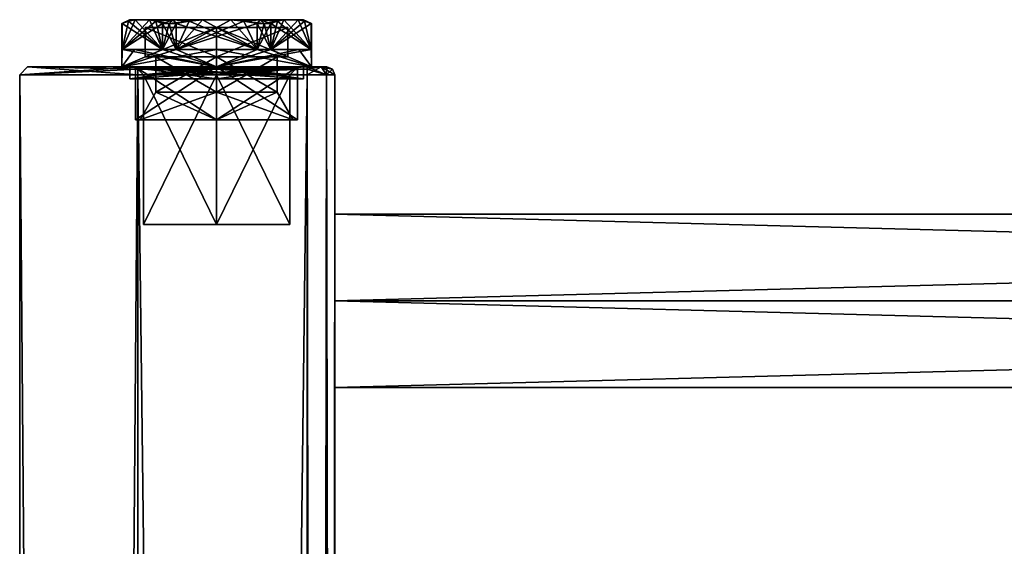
# Model space of a CAD drawing. Extents: x -250 to 250, y -968 to 894.
# Tile 233 of 256: x -250 to -125, y 827 to 894. Entities that reach past the tile are written whole.
import ezdxf

# ---------------------------------------------------------------- set-up
doc = ezdxf.new("R2010")
doc.units = 0
doc.header["$LTSCALE"] = 3.583593
for name, color, linetype in [('1', 7, 'CONTINUOUS'), ('13', 7, 'CONTINUOUS'), ('14', 7, 'CONTINUOUS'), ('2', 7, 'CONTINUOUS'), ('4381', 7, 'CONTINUOUS'), ('4382', 7, 'CONTINUOUS'), ('4383', 7, 'CONTINUOUS'), ('4384', 7, 'CONTINUOUS'), ('4385', 7, 'CONTINUOUS'), ('4386', 7, 'CONTINUOUS'), ('4387', 7, 'CONTINUOUS'), ('4388', 7, 'CONTINUOUS'), ('4389', 7, 'CONTINUOUS'), ('4390', 7, 'CONTINUOUS'), ('4391', 7, 'CONTINUOUS'), ('4392', 7, 'CONTINUOUS'), ('4393', 7, 'CONTINUOUS'), ('4394', 7, 'CONTINUOUS'), ('4395', 7, 'CONTINUOUS'), ('4396', 7, 'CONTINUOUS'), ('4397', 7, 'CONTINUOUS'), ('4398', 7, 'CONTINUOUS'), ('4399', 7, 'CONTINUOUS'), ('44', 7, 'CONTINUOUS'), ('4400', 7, 'CONTINUOUS'), ('4401', 7, 'CONTINUOUS'), ('4402', 7, 'CONTINUOUS'), ('4403', 7, 'CONTINUOUS'), ('4404', 7, 'CONTINUOUS'), ('4405', 7, 'CONTINUOUS'), ('4406', 7, 'CONTINUOUS'), ('4407', 7, 'CONTINUOUS'), ('45', 7, 'CONTINUOUS'), ('46', 7, 'CONTINUOUS'), ('47', 7, 'CONTINUOUS'), ('48', 7, 'CONTINUOUS'), ('49', 7, 'CONTINUOUS'), ('50', 7, 'CONTINUOUS'), ('51', 7, 'CONTINUOUS'), ('55', 7, 'CONTINUOUS'), ('56', 7, 'CONTINUOUS'), ('57', 7, 'CONTINUOUS'), ('91', 7, 'CONTINUOUS'), ('92', 7, 'CONTINUOUS'), ('93', 7, 'CONTINUOUS'), ('94', 7, 'CONTINUOUS'), ('95', 7, 'CONTINUOUS')]:
    doc.layers.add(name, color=color, linetype=linetype)

msp = doc.modelspace()

# ---------------------------------------------------------------- linework, layer by layer
at = {"layer": '1', "color": 7, "linetype": 'CONTINUOUS'}
for points in [[(-213.5, -886.7, -15), (-235, 886.7, -15), (-213.5, 886.7, -15), (-213.5, -886.7, -15)], [(-235, -886.7, -15), (-235, 886.7, -15), (-213.5, -886.7, -15), (-235, -886.7, -15)]]:
    msp.add_3dface(points, dxfattribs=at)
at = {"layer": '13', "color": 7, "linetype": 'CONTINUOUS'}
for points in [[(210, 847, 0), (210, 858, 11), (-210, 847, 0), (210, 847, 0)], [(-210, 858, -11), (210, 847, 0), (-210, 847, 0), (-210, 858, -11)], [(210, 858, 11), (-210, 858, 11), (-210, 847, 0), (210, 858, 11)], [(210, 858, -11), (210, 847, 0), (-210, 858, -11), (210, 858, -11)]]:
    msp.add_3dface(points, dxfattribs=at)
at = {"layer": '14', "color": 7, "linetype": 'CONTINUOUS'}
for points in [[(210, 869, 0), (-210, 869, 0), (-210, 858, 11), (210, 869, 0)], [(210, 858, 11), (210, 869, 0), (-210, 858, 11), (210, 858, 11)], [(210, 858, -11), (-210, 858, -11), (-210, 869, 0), (210, 858, -11)], [(210, 869, 0), (210, 858, -11), (-210, 869, 0), (210, 869, 0)]]:
    msp.add_3dface(points, dxfattribs=at)
at = {"layer": '2', "color": 7, "linetype": 'CONTINUOUS'}
for points in [[(-235, -886.7, 15), (-213.5, 886.7, 15), (-235, 886.7, 15), (-235, -886.7, 15)], [(-213.5, -886.7, 15), (-213.5, 886.7, 15), (-235, -886.7, 15), (-213.5, -886.7, 15)]]:
    msp.add_3dface(points, dxfattribs=at)
at = {"layer": '4381', "color": 7, "linetype": 'CONTINUOUS'}
for points in [[(-225, 884.5, 7.7), (-232.7, 884.5), (-225, 889, 7.7), (-225, 884.5, 7.7)], [(-225, 889, 7.7), (-232.7, 884.5), (-232.7, 889), (-225, 889, 7.7)], [(-217.3, 884.5), (-225, 884.5, 7.7), (-217.3, 889), (-217.3, 884.5)], [(-217.3, 889), (-225, 884.5, 7.7), (-225, 889, 7.7), (-217.3, 889)]]:
    msp.add_3dface(points, dxfattribs=at)
at = {"layer": '4382', "color": 7, "linetype": 'CONTINUOUS'}
for points in [[(-235.28, 881), (-225, 881, -10.28), (-234.7, 881), (-235.28, 881)], [(-225, 881, 10.28), (-235.28, 881), (-225, 881, 9.7), (-225, 881, 10.28)], [(-235.28, 881), (-234.7, 881), (-225, 881, 9.7), (-235.28, 881)], [(-234.7, 881), (-225, 881, -10.28), (-225, 881, -9.7), (-234.7, 881)], [(-225, 881, -10.28), (-214.72, 881), (-225, 881, -9.7), (-225, 881, -10.28)], [(-214.72, 881), (-225, 881, 10.28), (-215.3, 881), (-214.72, 881)], [(-225, 881, -9.7), (-214.72, 881), (-215.3, 881), (-225, 881, -9.7)], [(-215.3, 881), (-225, 881, 10.28), (-225, 881, 9.7), (-215.3, 881)]]:
    msp.add_3dface(points, dxfattribs=at)
at = {"layer": '4383', "color": 7, "linetype": 'CONTINUOUS'}
for points in [[(-235.28, 881), (-225, 881, 10.28), (-235.28, 887.7), (-235.28, 881)], [(-235.28, 887.7), (-225, 881, 10.28), (-225, 887.7, 10.28), (-235.28, 887.7)], [(-225, 887.7, 10.28), (-214.72, 881), (-214.72, 887.7), (-225, 887.7, 10.28)], [(-225, 881, 10.28), (-214.72, 881), (-225, 887.7, 10.28), (-225, 881, 10.28)]]:
    msp.add_3dface(points, dxfattribs=at)
at = {"layer": '4384', "color": 7, "linetype": 'CONTINUOUS'}
for points in [[(-237.05, 887.7), (-225, 887.7, 10.28), (-225, 887.7, 12.05), (-237.05, 887.7)], [(-225, 887.7, -12.05), (-235.28, 887.7), (-237.05, 887.7), (-225, 887.7, -12.05)], [(-235.28, 887.7), (-225, 887.7, 10.28), (-237.05, 887.7), (-235.28, 887.7)], [(-235.28, 887.7), (-225, 887.7, -12.05), (-225, 887.7, -10.28), (-235.28, 887.7)], [(-225, 887.7, -12.05), (-212.95, 887.7), (-225, 887.7, -10.28), (-225, 887.7, -12.05)], [(-212.95, 887.7), (-214.72, 887.7), (-225, 887.7, -10.28), (-212.95, 887.7)], [(-214.72, 887.7), (-212.95, 887.7), (-225, 887.7, 12.05), (-214.72, 887.7)], [(-225, 887.7, 10.28), (-214.72, 887.7), (-225, 887.7, 12.05), (-225, 887.7, 10.28)]]:
    msp.add_3dface(points, dxfattribs=at)
at = {"layer": '4385', "color": 7, "linetype": 'CONTINUOUS'}
for points in [[(-237.04, 893.2, 0.5), (-237.05, 893.2), (-237.01, 889.9, 1), (-237.04, 893.2, 0.5)], [(-237.05, 893.2), (-237.05, 887.7), (-237.01, 889.9, 1), (-237.05, 893.2)], [(-237.01, 893.2, 1), (-237.04, 893.2, 0.5), (-237.01, 889.9, 1), (-237.01, 893.2, 1)], [(-231.87, 893.2, 9.9), (-231.87, 889.9, 9.9), (-230.14, 889.9, 10.9), (-231.87, 893.2, 9.9)], [(-231.03, 893.2, 10.44), (-231.87, 893.2, 9.9), (-230.14, 889.9, 10.9), (-231.03, 893.2, 10.44)], [(-230.14, 893.2, 10.9), (-231.03, 893.2, 10.44), (-230.14, 889.9, 10.9), (-230.14, 893.2, 10.9)], [(-218.97, 893.2, 10.44), (-219.86, 893.2, 10.9), (-218.13, 889.9, 9.9), (-218.97, 893.2, 10.44)], [(-219.86, 893.2, 10.9), (-219.86, 889.9, 10.9), (-218.13, 889.9, 9.9), (-219.86, 893.2, 10.9)], [(-218.13, 893.2, 9.9), (-218.97, 893.2, 10.44), (-218.13, 889.9, 9.9), (-218.13, 893.2, 9.9)], [(-212.99, 893.2, 1), (-212.95, 887.7), (-212.96, 893.2, 0.5), (-212.99, 893.2, 1)], [(-212.99, 889.9, 1), (-212.95, 887.7), (-212.99, 893.2, 1), (-212.99, 889.9, 1)], [(-212.95, 887.7), (-212.95, 893.2), (-212.96, 893.2, 0.5), (-212.95, 887.7)], [(-237.05, 887.7), (-225, 887.7, 12.05), (-237.01, 889.9, 1), (-237.05, 887.7)], [(-237.01, 889.9, 1), (-225, 887.7, 12.05), (-235.44, 889.9, 6.03), (-237.01, 889.9, 1)], [(-235.44, 889.9, 6.03), (-225, 887.7, 12.05), (-231.87, 889.9, 9.9), (-235.44, 889.9, 6.03)], [(-231.87, 889.9, 9.9), (-225, 887.7, 12.05), (-230.14, 889.9, 10.9), (-231.87, 889.9, 9.9)], [(-230.14, 889.9, 10.9), (-225, 887.7, 12.05), (-225, 889.9, 12.05), (-230.14, 889.9, 10.9)], [(-225, 889.9, 12.05), (-212.95, 887.7), (-219.86, 889.9, 10.9), (-225, 889.9, 12.05)], [(-225, 887.7, 12.05), (-212.95, 887.7), (-225, 889.9, 12.05), (-225, 887.7, 12.05)], [(-219.86, 889.9, 10.9), (-212.95, 887.7), (-218.13, 889.9, 9.9), (-219.86, 889.9, 10.9)], [(-218.13, 889.9, 9.9), (-212.95, 887.7), (-214.56, 889.9, 6.03), (-218.13, 889.9, 9.9)], [(-214.56, 889.9, 6.03), (-212.95, 887.7), (-212.99, 889.9, 1), (-214.56, 889.9, 6.03)]]:
    msp.add_3dface(points, dxfattribs=at)
at = {"layer": '4386', "color": 7, "linetype": 'CONTINUOUS'}
for points in [[(-236.05, 893.7), (-235.35, 893.7, 3.88), (-235.35, 893.7, -3.88), (-236.05, 893.7)], [(-235.35, 893.7, 3.88), (-233.53, 893.7, 7.02), (-235.35, 893.7, -3.88), (-235.35, 893.7, 3.88)], [(-235.35, 893.7, -3.88), (-233.53, 893.7, 7.02), (-233.53, 893.7, -7.02), (-235.35, 893.7, -3.88)], [(-233.53, 893.7, 7.02), (-230.52, 893.7, 9.57), (-233.53, 893.7, -7.02), (-233.53, 893.7, 7.02)], [(-233.53, 893.7, -7.02), (-230.52, 893.7, 9.57), (-230.52, 893.7, -9.57), (-233.53, 893.7, -7.02)], [(-230.52, 893.7, -9.57), (-226.81, 893.7, 10.9), (-226.81, 893.7, -10.9), (-230.52, 893.7, -9.57)], [(-230.52, 893.7, 9.57), (-226.81, 893.7, 10.9), (-230.52, 893.7, -9.57), (-230.52, 893.7, 9.57)], [(-226.81, 893.7, -10.9), (-223.19, 893.7, 10.9), (-223.19, 893.7, -10.9), (-226.81, 893.7, -10.9)], [(-226.81, 893.7, 10.9), (-223.19, 893.7, 10.9), (-226.81, 893.7, -10.9), (-226.81, 893.7, 10.9)], [(-223.19, 893.7, 10.9), (-219.48, 893.7, 9.57), (-223.19, 893.7, -10.9), (-223.19, 893.7, 10.9)], [(-223.19, 893.7, -10.9), (-219.48, 893.7, 9.57), (-219.48, 893.7, -9.57), (-223.19, 893.7, -10.9)], [(-219.48, 893.7, 9.57), (-216.47, 893.7, 7.02), (-219.48, 893.7, -9.57), (-219.48, 893.7, 9.57)], [(-219.48, 893.7, -9.57), (-216.47, 893.7, 7.02), (-216.47, 893.7, -7.02), (-219.48, 893.7, -9.57)], [(-216.47, 893.7, 7.02), (-214.65, 893.7, 3.88), (-216.47, 893.7, -7.02), (-216.47, 893.7, 7.02)], [(-216.47, 893.7, -7.02), (-214.65, 893.7, 3.88), (-214.65, 893.7, -3.88), (-216.47, 893.7, -7.02)], [(-214.65, 893.7, -3.88), (-214.65, 893.7, 3.88), (-213.95, 893.7), (-214.65, 893.7, -3.88)]]:
    msp.add_3dface(points, dxfattribs=at)
at = {"layer": '4387', "color": 7, "linetype": 'CONTINUOUS'}
for points in [[(-225, 892.7, -9.05), (-215.95, 892.7), (-234.05, 892.7), (-225, 892.7, -9.05)], [(-234.05, 892.7), (-215.95, 892.7), (-225, 892.7, 9.05), (-234.05, 892.7)]]:
    msp.add_3dface(points, dxfattribs=at)
at = {"layer": '4388', "color": 7, "linetype": 'CONTINUOUS'}
for points in [[(-232.7, 889), (-232.7, 884.5), (-225, 884.5, -7.7), (-232.7, 889)], [(-225, 889, -7.7), (-232.7, 889), (-225, 884.5, -7.7), (-225, 889, -7.7)], [(-217.3, 884.5), (-225, 889, -7.7), (-225, 884.5, -7.7), (-217.3, 884.5)], [(-217.3, 884.5), (-217.3, 889), (-225, 889, -7.7), (-217.3, 884.5)]]:
    msp.add_3dface(points, dxfattribs=at)
at = {"layer": '4389', "color": 7, "linetype": 'CONTINUOUS'}
for points in [[(-225, 881, -10.28), (-235.28, 881), (-225, 887.7, -10.28), (-225, 881, -10.28)], [(-235.28, 881), (-235.28, 887.7), (-225, 887.7, -10.28), (-235.28, 881)], [(-214.72, 887.7), (-225, 881, -10.28), (-225, 887.7, -10.28), (-214.72, 887.7)], [(-214.72, 881), (-225, 881, -10.28), (-214.72, 887.7), (-214.72, 881)]]:
    msp.add_3dface(points, dxfattribs=at)
at = {"layer": '4390', "color": 7, "linetype": 'CONTINUOUS'}
for points in [[(-237.05, 887.7), (-237.05, 893.2), (-237.04, 893.2, -0.5), (-237.05, 887.7)], [(-237.01, 889.9, -1), (-237.05, 887.7), (-237.01, 893.2, -1), (-237.01, 889.9, -1)], [(-237.01, 893.2, -1), (-237.05, 887.7), (-237.04, 893.2, -0.5), (-237.01, 893.2, -1)], [(-231.03, 893.2, -10.44), (-230.14, 893.2, -10.9), (-231.87, 889.9, -9.9), (-231.03, 893.2, -10.44)], [(-231.87, 893.2, -9.9), (-231.03, 893.2, -10.44), (-231.87, 889.9, -9.9), (-231.87, 893.2, -9.9)], [(-230.14, 893.2, -10.9), (-230.14, 889.9, -10.9), (-231.87, 889.9, -9.9), (-230.14, 893.2, -10.9)], [(-219.86, 893.2, -10.9), (-218.97, 893.2, -10.44), (-219.86, 889.9, -10.9), (-219.86, 893.2, -10.9)], [(-218.97, 893.2, -10.44), (-218.13, 893.2, -9.9), (-219.86, 889.9, -10.9), (-218.97, 893.2, -10.44)], [(-218.13, 893.2, -9.9), (-218.13, 889.9, -9.9), (-219.86, 889.9, -10.9), (-218.13, 893.2, -9.9)], [(-212.96, 893.2, -0.5), (-212.95, 893.2), (-212.99, 889.9, -1), (-212.96, 893.2, -0.5)], [(-212.95, 893.2), (-212.95, 887.7), (-212.99, 889.9, -1), (-212.95, 893.2)], [(-212.99, 893.2, -1), (-212.96, 893.2, -0.5), (-212.99, 889.9, -1), (-212.99, 893.2, -1)], [(-225, 887.7, -12.05), (-237.05, 887.7), (-225, 889.9, -12.05), (-225, 887.7, -12.05)], [(-235.44, 889.9, -6.03), (-237.05, 887.7), (-237.01, 889.9, -1), (-235.44, 889.9, -6.03)], [(-231.87, 889.9, -9.9), (-237.05, 887.7), (-235.44, 889.9, -6.03), (-231.87, 889.9, -9.9)], [(-230.14, 889.9, -10.9), (-237.05, 887.7), (-231.87, 889.9, -9.9), (-230.14, 889.9, -10.9)], [(-225, 889.9, -12.05), (-237.05, 887.7), (-230.14, 889.9, -10.9), (-225, 889.9, -12.05)], [(-219.86, 889.9, -10.9), (-225, 887.7, -12.05), (-225, 889.9, -12.05), (-219.86, 889.9, -10.9)], [(-218.13, 889.9, -9.9), (-225, 887.7, -12.05), (-219.86, 889.9, -10.9), (-218.13, 889.9, -9.9)], [(-214.56, 889.9, -6.03), (-225, 887.7, -12.05), (-218.13, 889.9, -9.9), (-214.56, 889.9, -6.03)], [(-212.99, 889.9, -1), (-225, 887.7, -12.05), (-214.56, 889.9, -6.03), (-212.99, 889.9, -1)], [(-212.95, 887.7), (-225, 887.7, -12.05), (-212.99, 889.9, -1), (-212.95, 887.7)]]:
    msp.add_3dface(points, dxfattribs=at)
at = {"layer": '4391', "color": 7, "linetype": 'CONTINUOUS'}
for points in [[(-237.01, 889.9, 1), (-235.44, 889.9, 6.03), (-231.87, 889.9, 9.9), (-237.01, 889.9, 1)], [(-231.87, 889.9, -9.9), (-235.44, 889.9, -6.03), (-237.01, 889.9, -1), (-231.87, 889.9, -9.9)], [(-230.14, 889.9, 10.9), (-225, 889.9, 12.05), (-219.86, 889.9, 10.9), (-230.14, 889.9, 10.9)], [(-219.86, 889.9, -10.9), (-225, 889.9, -12.05), (-230.14, 889.9, -10.9), (-219.86, 889.9, -10.9)], [(-212.99, 889.9, -1), (-214.56, 889.9, -6.03), (-218.13, 889.9, -9.9), (-212.99, 889.9, -1)], [(-218.13, 889.9, 9.9), (-214.56, 889.9, 6.03), (-212.99, 889.9, 1), (-218.13, 889.9, 9.9)]]:
    msp.add_3dface(points, dxfattribs=at)
at = {"layer": '4392', "color": 7, "linetype": 'CONTINUOUS'}
for points in [[(-226.81, 893.7, -10.9), (-223.19, 893.7, -10.9), (-230.14, 889.9, -10.9), (-226.81, 893.7, -10.9)], [(-226.81, 893.7, -10.9), (-230.14, 889.9, -10.9), (-228.47, 893.51, -10.9), (-226.81, 893.7, -10.9)], [(-230.14, 889.9, -10.9), (-223.19, 893.7, -10.9), (-221.53, 893.51, -10.9), (-230.14, 889.9, -10.9)], [(-230.14, 889.9, -10.9), (-230.14, 893.2, -10.9), (-228.47, 893.51, -10.9), (-230.14, 889.9, -10.9)], [(-219.86, 893.2, -10.9), (-230.14, 889.9, -10.9), (-221.53, 893.51, -10.9), (-219.86, 893.2, -10.9)], [(-219.86, 893.2, -10.9), (-219.86, 889.9, -10.9), (-230.14, 889.9, -10.9), (-219.86, 893.2, -10.9)]]:
    msp.add_3dface(points, dxfattribs=at)
at = {"layer": '4393', "color": 7, "linetype": 'CONTINUOUS'}
for points in [[(-216.47, 893.7, -7.02), (-214.65, 893.7, -3.88), (-218.13, 889.9, -9.9), (-216.47, 893.7, -7.02)], [(-218.13, 889.9, -9.9), (-214.65, 893.7, -3.88), (-213.83, 893.51, -2.45), (-218.13, 889.9, -9.9)], [(-216.47, 893.7, -7.02), (-218.13, 889.9, -9.9), (-217.29, 893.51, -8.45), (-216.47, 893.7, -7.02)], [(-212.99, 893.2, -1), (-218.13, 889.9, -9.9), (-213.83, 893.51, -2.45), (-212.99, 893.2, -1)], [(-218.13, 889.9, -9.9), (-218.13, 893.2, -9.9), (-217.29, 893.51, -8.45), (-218.13, 889.9, -9.9)], [(-212.99, 893.2, -1), (-212.99, 889.9, -1), (-218.13, 889.9, -9.9), (-212.99, 893.2, -1)]]:
    msp.add_3dface(points, dxfattribs=at)
at = {"layer": '4394', "color": 7, "linetype": 'CONTINUOUS'}
for points in [[(-218.13, 893.2, 9.9), (-212.99, 889.9, 1), (-217.29, 893.51, 8.45), (-218.13, 893.2, 9.9)], [(-218.13, 893.2, 9.9), (-218.13, 889.9, 9.9), (-212.99, 889.9, 1), (-218.13, 893.2, 9.9)], [(-212.99, 889.9, 1), (-216.47, 893.7, 7.02), (-217.29, 893.51, 8.45), (-212.99, 889.9, 1)], [(-212.99, 889.9, 1), (-214.65, 893.7, 3.88), (-216.47, 893.7, 7.02), (-212.99, 889.9, 1)], [(-214.65, 893.7, 3.88), (-212.99, 889.9, 1), (-213.83, 893.51, 2.45), (-214.65, 893.7, 3.88)], [(-212.99, 889.9, 1), (-212.99, 893.2, 1), (-213.83, 893.51, 2.45), (-212.99, 889.9, 1)]]:
    msp.add_3dface(points, dxfattribs=at)
at = {"layer": '4395', "color": 7, "linetype": 'CONTINUOUS'}
for points in [[(-230.14, 893.2, 10.9), (-219.86, 889.9, 10.9), (-228.47, 893.51, 10.9), (-230.14, 893.2, 10.9)], [(-230.14, 893.2, 10.9), (-230.14, 889.9, 10.9), (-219.86, 889.9, 10.9), (-230.14, 893.2, 10.9)], [(-219.86, 889.9, 10.9), (-226.81, 893.7, 10.9), (-228.47, 893.51, 10.9), (-219.86, 889.9, 10.9)], [(-219.86, 889.9, 10.9), (-223.19, 893.7, 10.9), (-226.81, 893.7, 10.9), (-219.86, 889.9, 10.9)], [(-223.19, 893.7, 10.9), (-219.86, 889.9, 10.9), (-221.53, 893.51, 10.9), (-223.19, 893.7, 10.9)], [(-219.86, 889.9, 10.9), (-219.86, 893.2, 10.9), (-221.53, 893.51, 10.9), (-219.86, 889.9, 10.9)]]:
    msp.add_3dface(points, dxfattribs=at)
at = {"layer": '4396', "color": 7, "linetype": 'CONTINUOUS'}
for points in [[(-237.01, 893.2, 1), (-231.87, 889.9, 9.9), (-236.17, 893.51, 2.45), (-237.01, 893.2, 1)], [(-237.01, 893.2, 1), (-237.01, 889.9, 1), (-231.87, 889.9, 9.9), (-237.01, 893.2, 1)], [(-231.87, 889.9, 9.9), (-235.35, 893.7, 3.88), (-236.17, 893.51, 2.45), (-231.87, 889.9, 9.9)], [(-231.87, 889.9, 9.9), (-233.53, 893.7, 7.02), (-235.35, 893.7, 3.88), (-231.87, 889.9, 9.9)], [(-233.53, 893.7, 7.02), (-231.87, 889.9, 9.9), (-232.71, 893.51, 8.45), (-233.53, 893.7, 7.02)], [(-231.87, 889.9, 9.9), (-231.87, 893.2, 9.9), (-232.71, 893.51, 8.45), (-231.87, 889.9, 9.9)]]:
    msp.add_3dface(points, dxfattribs=at)
at = {"layer": '4397', "color": 7, "linetype": 'CONTINUOUS'}
for points in [[(-235.35, 893.7, -3.88), (-233.53, 893.7, -7.02), (-237.01, 889.9, -1), (-235.35, 893.7, -3.88)], [(-235.35, 893.7, -3.88), (-237.01, 889.9, -1), (-236.17, 893.51, -2.45), (-235.35, 893.7, -3.88)], [(-237.01, 889.9, -1), (-233.53, 893.7, -7.02), (-232.71, 893.51, -8.45), (-237.01, 889.9, -1)], [(-237.01, 889.9, -1), (-237.01, 893.2, -1), (-236.17, 893.51, -2.45), (-237.01, 889.9, -1)], [(-231.87, 893.2, -9.9), (-237.01, 889.9, -1), (-232.71, 893.51, -8.45), (-231.87, 893.2, -9.9)], [(-231.87, 893.2, -9.9), (-231.87, 889.9, -9.9), (-237.01, 889.9, -1), (-231.87, 893.2, -9.9)]]:
    msp.add_3dface(points, dxfattribs=at)
at = {"layer": '4398', "color": 7, "linetype": 'CONTINUOUS'}
for points in [[(-225, 887.7, 11.03), (-213.97, 886.2), (-213.97, 887.7), (-225, 887.7, 11.03)], [(-213.97, 887.7), (-225, 886.2, -11.03), (-225, 886.95, -11.78), (-213.97, 887.7)], [(-225, 886.95, 11.78), (-213.97, 886.2), (-225, 887.7, 11.03), (-225, 886.95, 11.78)], [(-225, 887.7, -11.03), (-213.97, 887.7), (-225, 886.95, -11.78), (-225, 887.7, -11.03)], [(-213.97, 886.2), (-225, 886.2, -11.03), (-213.97, 887.7), (-213.97, 886.2)], [(-225, 886.2, 11.03), (-213.97, 886.2), (-225, 886.95, 11.78), (-225, 886.2, 11.03)]]:
    msp.add_3dface(points, dxfattribs=at)
at = {"layer": '4399', "color": 7, "linetype": 'CONTINUOUS'}
for points in [[(-225, 887.7, 11.03), (-213.97, 887.7), (-225, 886.95, 10.28), (-225, 887.7, 11.03)], [(-213.97, 886.2), (-225, 886.2, 11.03), (-213.97, 887.7), (-213.97, 886.2)], [(-213.97, 886.2), (-213.97, 887.7), (-225, 887.7, -11.03), (-213.97, 886.2)], [(-213.97, 886.2), (-225, 887.7, -11.03), (-225, 886.95, -10.28), (-213.97, 886.2)], [(-213.97, 887.7), (-225, 886.2, 11.03), (-225, 886.95, 10.28), (-213.97, 887.7)], [(-225, 886.2, -11.03), (-213.97, 886.2), (-225, 886.95, -10.28), (-225, 886.2, -11.03)]]:
    msp.add_3dface(points, dxfattribs=at)
at = {"layer": '44', "color": 7, "linetype": 'CONTINUOUS'}
for points in [[(-210, 286, -11), (-210, 886.7, -11.5), (-210, 330, -11), (-210, 286, -11)], [(-210, 550, -11), (-210, 886.7, -11.5), (-210, 594, -11), (-210, 550, -11)], [(-210, 858, -11), (-210, 886.7, -11.5), (-210, 869, 0), (-210, 858, -11)], [(-210, 886.7, -11.5), (-210, 858, -11), (-210, 814, -11), (-210, 886.7, -11.5)], [(-210, 869, 0), (-210, 886.7, -11.5), (-210, 858, 11), (-210, 869, 0)], [(-210, 886.7, -11.5), (-210, 814, -11), (-210, 770, -11), (-210, 886.7, -11.5)], [(-210, 886.7, -11.5), (-210, 770, -11), (-210, 726, -11), (-210, 886.7, -11.5)], [(-210, 886.7, -11.5), (-210, 726, -11), (-210, 594, -11), (-210, 886.7, -11.5)], [(-210, 594, 11), (-210, 886.7, 11.5), (-210, 550, 11), (-210, 594, 11)], [(-210, 858, 11), (-210, 886.7, 11.5), (-210, 814, 11), (-210, 858, 11)], [(-210, 814, 11), (-210, 886.7, 11.5), (-210, 770, 11), (-210, 814, 11)], [(-210, 770, 11), (-210, 886.7, 11.5), (-210, 726, 11), (-210, 770, 11)], [(-210, 726, 11), (-210, 886.7, 11.5), (-210, 594, 11), (-210, 726, 11)], [(-210, 886.7, 11.5), (-210, 286, 11.5), (-210, 506, 11), (-210, 886.7, 11.5)], [(-210, 550, 11), (-210, 886.7, 11.5), (-210, 506, 11), (-210, 550, 11)], [(-210, 462, -11), (-210, 886.7, -11.5), (-210, 506, -11), (-210, 462, -11)], [(-210, 886.7, -11.5), (-210, 462, -11), (-210, 330, -11), (-210, 886.7, -11.5)], [(-210, 506, -11), (-210, 886.7, -11.5), (-210, 550, -11), (-210, 506, -11)], [(-210, 886.7, -11.5), (-210, 886.7, 11.5), (-210, 858, 11), (-210, 886.7, -11.5)], [(-210, 886.7, -11.5), (-210, 286, -11), (-210, -330, -11.5), (-210, 886.7, -11.5)], [(-210, 858, -11), (-210, 847, 0), (-210, 825, 0), (-210, 858, -11)], [(-210, 814, -11), (-210, 858, -11), (-210, 825, 0), (-210, 814, -11)], [(-210, 847, 0), (-210, 858, 11), (-210, 814, 11), (-210, 847, 0)], [(-210, 825, 0), (-210, 847, 0), (-210, 814, 11), (-210, 825, 0)]]:
    msp.add_3dface(points, dxfattribs=at)
at = {"layer": '4400', "color": 7, "linetype": 'CONTINUOUS'}
for points in [[(-236.03, 887.7), (-225, 887.7, -11.03), (-236.03, 886.2), (-236.03, 887.7)], [(-225, 886.2, 11.03), (-225, 886.95, 11.78), (-236.03, 887.7), (-225, 886.2, 11.03)], [(-225, 887.7, -11.03), (-225, 886.95, -11.78), (-236.03, 886.2), (-225, 887.7, -11.03)], [(-225, 886.2, 11.03), (-236.03, 887.7), (-236.03, 886.2), (-225, 886.2, 11.03)], [(-225, 886.95, 11.78), (-225, 887.7, 11.03), (-236.03, 887.7), (-225, 886.95, 11.78)], [(-225, 886.95, -11.78), (-225, 886.2, -11.03), (-236.03, 886.2), (-225, 886.95, -11.78)]]:
    msp.add_3dface(points, dxfattribs=at)
at = {"layer": '4401', "color": 7, "linetype": 'CONTINUOUS'}
for points in [[(-225, 886.95, -10.28), (-225, 887.7, -11.03), (-236.03, 887.7), (-225, 886.95, -10.28)], [(-236.03, 887.7), (-225, 887.7, 11.03), (-236.03, 886.2), (-236.03, 887.7)], [(-225, 887.7, 11.03), (-225, 886.95, 10.28), (-236.03, 886.2), (-225, 887.7, 11.03)], [(-225, 886.2, -11.03), (-236.03, 887.7), (-236.03, 886.2), (-225, 886.2, -11.03)], [(-225, 886.2, -11.03), (-225, 886.95, -10.28), (-236.03, 887.7), (-225, 886.2, -11.03)], [(-225, 886.95, 10.28), (-225, 886.2, 11.03), (-236.03, 886.2), (-225, 886.95, 10.28)]]:
    msp.add_3dface(points, dxfattribs=at)
at = {"layer": '4402', "color": 7, "linetype": 'CONTINUOUS'}
for points in [[(-232.7, 884.5), (-234.7, 881), (-225, 881, -9.7), (-232.7, 884.5)], [(-232.7, 884.5), (-225, 881, -9.7), (-225, 884.5, -7.7), (-232.7, 884.5)], [(-215.3, 881), (-217.3, 884.5), (-225, 884.5, -7.7), (-215.3, 881)], [(-225, 881, -9.7), (-215.3, 881), (-225, 884.5, -7.7), (-225, 881, -9.7)]]:
    msp.add_3dface(points, dxfattribs=at)
at = {"layer": '4403', "color": 7, "linetype": 'CONTINUOUS'}
for points in [[(-234.7, 881), (-225, 884.5, 7.7), (-225, 881, 9.7), (-234.7, 881)], [(-232.7, 884.5), (-225, 884.5, 7.7), (-234.7, 881), (-232.7, 884.5)], [(-217.3, 884.5), (-215.3, 881), (-225, 881, 9.7), (-217.3, 884.5)], [(-225, 884.5, 7.7), (-217.3, 884.5), (-225, 881, 9.7), (-225, 884.5, 7.7)]]:
    msp.add_3dface(points, dxfattribs=at)
at = {"layer": '4404', "color": 7, "linetype": 'CONTINUOUS'}
for points in [[(-234.05, 889), (-225, 892.7, 9.05), (-225, 889, 9.05), (-234.05, 889)], [(-234.05, 892.7), (-225, 892.7, 9.05), (-234.05, 889), (-234.05, 892.7)], [(-225, 892.7, 9.05), (-215.95, 892.7), (-225, 889, 9.05), (-225, 892.7, 9.05)], [(-225, 889, 9.05), (-215.95, 892.7), (-215.95, 889), (-225, 889, 9.05)]]:
    msp.add_3dface(points, dxfattribs=at)
at = {"layer": '4405', "color": 7, "linetype": 'CONTINUOUS'}
for points in [[(-225, 889, -9.05), (-234.05, 889), (-225, 889, -7.7), (-225, 889, -9.05)], [(-234.05, 889), (-232.7, 889), (-225, 889, -7.7), (-234.05, 889)], [(-232.7, 889), (-234.05, 889), (-225, 889, 9.05), (-232.7, 889)], [(-225, 889, 7.7), (-232.7, 889), (-225, 889, 9.05), (-225, 889, 7.7)], [(-217.3, 889), (-225, 889, 7.7), (-215.95, 889), (-217.3, 889)], [(-225, 889, 7.7), (-225, 889, 9.05), (-215.95, 889), (-225, 889, 7.7)], [(-217.3, 889), (-225, 889, -9.05), (-225, 889, -7.7), (-217.3, 889)], [(-217.3, 889), (-215.95, 889), (-225, 889, -9.05), (-217.3, 889)]]:
    msp.add_3dface(points, dxfattribs=at)
at = {"layer": '4406', "color": 7, "linetype": 'CONTINUOUS'}
for points in [[(-225, 892.7, -9.05), (-234.05, 892.7), (-225, 889, -9.05), (-225, 892.7, -9.05)], [(-234.05, 892.7), (-234.05, 889), (-225, 889, -9.05), (-234.05, 892.7)], [(-215.95, 892.7), (-225, 892.7, -9.05), (-215.95, 889), (-215.95, 892.7)], [(-215.95, 889), (-225, 892.7, -9.05), (-225, 889, -9.05), (-215.95, 889)]]:
    msp.add_3dface(points, dxfattribs=at)
at = {"layer": '4407', "color": 7, "linetype": 'CONTINUOUS'}
for points in [[(-237.05, 893.2), (-236.05, 893.7), (-236.17, 893.51, -2.45), (-237.05, 893.2)], [(-237.05, 893.2), (-237.04, 893.2, 0.5), (-236.05, 893.7), (-237.05, 893.2)], [(-237.04, 893.2, -0.5), (-237.05, 893.2), (-236.17, 893.51, -2.45), (-237.04, 893.2, -0.5)], [(-237.04, 893.2, 0.5), (-237.01, 893.2, 1), (-236.05, 893.7), (-237.04, 893.2, 0.5)], [(-237.01, 893.2, -1), (-237.04, 893.2, -0.5), (-236.17, 893.51, -2.45), (-237.01, 893.2, -1)], [(-236.05, 893.7), (-237.01, 893.2, 1), (-236.17, 893.51, 2.45), (-236.05, 893.7)], [(-236.05, 893.7), (-235.35, 893.7, -3.88), (-236.17, 893.51, -2.45), (-236.05, 893.7)], [(-235.35, 893.7, 3.88), (-236.05, 893.7), (-236.17, 893.51, 2.45), (-235.35, 893.7, 3.88)], [(-233.53, 893.7, -7.02), (-230.52, 893.7, -9.57), (-232.71, 893.51, -8.45), (-233.53, 893.7, -7.02)], [(-230.52, 893.7, 9.57), (-233.53, 893.7, 7.02), (-232.71, 893.51, 8.45), (-230.52, 893.7, 9.57)], [(-231.03, 893.2, 10.44), (-230.52, 893.7, 9.57), (-232.71, 893.51, 8.45), (-231.03, 893.2, 10.44)], [(-230.52, 893.7, -9.57), (-231.87, 893.2, -9.9), (-232.71, 893.51, -8.45), (-230.52, 893.7, -9.57)], [(-231.87, 893.2, 9.9), (-231.03, 893.2, 10.44), (-232.71, 893.51, 8.45), (-231.87, 893.2, 9.9)], [(-230.52, 893.7, -9.57), (-231.03, 893.2, -10.44), (-231.87, 893.2, -9.9), (-230.52, 893.7, -9.57)], [(-231.03, 893.2, 10.44), (-230.14, 893.2, 10.9), (-230.52, 893.7, 9.57), (-231.03, 893.2, 10.44)], [(-231.03, 893.2, -10.44), (-230.52, 893.7, -9.57), (-228.47, 893.51, -10.9), (-231.03, 893.2, -10.44)], [(-230.14, 893.2, -10.9), (-231.03, 893.2, -10.44), (-228.47, 893.51, -10.9), (-230.14, 893.2, -10.9)], [(-230.52, 893.7, 9.57), (-230.14, 893.2, 10.9), (-228.47, 893.51, 10.9), (-230.52, 893.7, 9.57)], [(-230.52, 893.7, -9.57), (-226.81, 893.7, -10.9), (-228.47, 893.51, -10.9), (-230.52, 893.7, -9.57)], [(-226.81, 893.7, 10.9), (-230.52, 893.7, 9.57), (-228.47, 893.51, 10.9), (-226.81, 893.7, 10.9)], [(-223.19, 893.7, -10.9), (-219.48, 893.7, -9.57), (-221.53, 893.51, -10.9), (-223.19, 893.7, -10.9)], [(-219.48, 893.7, 9.57), (-223.19, 893.7, 10.9), (-221.53, 893.51, 10.9), (-219.48, 893.7, 9.57)], [(-218.97, 893.2, 10.44), (-219.48, 893.7, 9.57), (-221.53, 893.51, 10.9), (-218.97, 893.2, 10.44)], [(-219.48, 893.7, -9.57), (-219.86, 893.2, -10.9), (-221.53, 893.51, -10.9), (-219.48, 893.7, -9.57)], [(-219.86, 893.2, 10.9), (-218.97, 893.2, 10.44), (-221.53, 893.51, 10.9), (-219.86, 893.2, 10.9)], [(-219.48, 893.7, -9.57), (-218.97, 893.2, -10.44), (-219.86, 893.2, -10.9), (-219.48, 893.7, -9.57)], [(-216.47, 893.7, 7.02), (-219.48, 893.7, 9.57), (-217.29, 893.51, 8.45), (-216.47, 893.7, 7.02)], [(-219.48, 893.7, 9.57), (-218.13, 893.2, 9.9), (-217.29, 893.51, 8.45), (-219.48, 893.7, 9.57)], [(-218.97, 893.2, 10.44), (-218.13, 893.2, 9.9), (-219.48, 893.7, 9.57), (-218.97, 893.2, 10.44)], [(-218.97, 893.2, -10.44), (-219.48, 893.7, -9.57), (-217.29, 893.51, -8.45), (-218.97, 893.2, -10.44)], [(-219.48, 893.7, -9.57), (-216.47, 893.7, -7.02), (-217.29, 893.51, -8.45), (-219.48, 893.7, -9.57)], [(-218.13, 893.2, -9.9), (-218.97, 893.2, -10.44), (-217.29, 893.51, -8.45), (-218.13, 893.2, -9.9)], [(-213.95, 893.7), (-214.65, 893.7, 3.88), (-213.83, 893.51, 2.45), (-213.95, 893.7)], [(-214.65, 893.7, -3.88), (-213.95, 893.7), (-213.83, 893.51, -2.45), (-214.65, 893.7, -3.88)], [(-212.95, 893.2), (-213.95, 893.7), (-213.83, 893.51, 2.45), (-212.95, 893.2)], [(-213.95, 893.7), (-212.95, 893.2), (-212.96, 893.2, -0.5), (-213.95, 893.7)], [(-213.95, 893.7), (-212.99, 893.2, -1), (-213.83, 893.51, -2.45), (-213.95, 893.7)], [(-213.95, 893.7), (-212.96, 893.2, -0.5), (-212.99, 893.2, -1), (-213.95, 893.7)], [(-212.99, 893.2, 1), (-212.96, 893.2, 0.5), (-213.83, 893.51, 2.45), (-212.99, 893.2, 1)], [(-212.96, 893.2, 0.5), (-212.95, 893.2), (-213.83, 893.51, 2.45), (-212.96, 893.2, 0.5)]]:
    msp.add_3dface(points, dxfattribs=at)
at = {"layer": '45', "color": 7, "linetype": 'CONTINUOUS'}
for points in [[(-235, 887.7, -14), (-249, 887.7, 0), (-235.3, 887.7, 0), (-235, 887.7, -14)], [(-249, 887.7, 0), (-235, 887.7, 14), (-235.3, 887.7, 0), (-249, 887.7, 0)], [(-225, 887.7, -10.3), (-235, 887.7, -14), (-235.3, 887.7, 0), (-225, 887.7, -10.3)], [(-235.3, 887.7, 0), (-235, 887.7, 14), (-225, 887.7, 10.3), (-235.3, 887.7, 0)], [(-235, 887.7, 14), (-213.5, 887.7, 14), (-225, 887.7, 10.3), (-235, 887.7, 14)], [(-213.5, 887.7, -14), (-235, 887.7, -14), (-225, 887.7, -10.3), (-213.5, 887.7, -14)], [(-213.5, 887.7, -14), (-225, 887.7, -10.3), (-214.7, 887.7, 0), (-213.5, 887.7, -14)], [(-225, 887.7, 10.3), (-213.5, 887.7, 14), (-214.7, 887.7, 0), (-225, 887.7, 10.3)], [(-213.5, 887.7, 14), (-213.5, 887.7, -14), (-214.7, 887.7, 0), (-213.5, 887.7, 14)], [(-211.73, 887.7, -13.27), (-213.5, 887.7, -14), (-211.73, 887.7, 13.27), (-211.73, 887.7, -13.27)], [(-213.5, 887.7, -14), (-213.5, 887.7, 14), (-211.73, 887.7, 13.27), (-213.5, 887.7, -14)], [(-211, 887.7, -11.5), (-211.73, 887.7, -13.27), (-211, 887.7, 11.5), (-211, 887.7, -11.5)], [(-211, 887.7, 11.5), (-211.73, 887.7, -13.27), (-211.73, 887.7, 13.27), (-211, 887.7, 11.5)]]:
    msp.add_3dface(points, dxfattribs=at)
at = {"layer": '46', "color": 7, "linetype": 'CONTINUOUS'}
for points in [[(-235, 886.7, -15), (-250, -886.7), (-250, 886.7), (-235, 886.7, -15)], [(-235, -886.7, 15), (-235, 886.7, 15), (-250, 886.7), (-235, -886.7, 15)], [(-235, 886.7, -15), (-235, -886.7, -15), (-250, -886.7), (-235, 886.7, -15)], [(-250, -886.7), (-235, -886.7, 15), (-250, 886.7), (-250, -886.7)]]:
    msp.add_3dface(points, dxfattribs=at)
at = {"layer": '47', "color": 7, "linetype": 'CONTINUOUS'}
for points in [[(-213.5, 886.7, 15), (-213.5, -886.7, 15), (-211.03, -886.7, 13.97), (-213.5, 886.7, 15)], [(-213.5, 886.7, 15), (-211.03, -886.7, 13.97), (-211.03, 886.7, 13.97), (-213.5, 886.7, 15)], [(-211.03, -886.7, 13.97), (-210, -886.7, 11.5), (-211.03, 886.7, 13.97), (-211.03, -886.7, 13.97)], [(-210, 886.7, 11.5), (-211.03, 886.7, 13.97), (-210, 286, 11.5), (-210, 886.7, 11.5)], [(-210, -886.7, 11.5), (-210, 286, 11.5), (-211.03, 886.7, 13.97), (-210, -886.7, 11.5)]]:
    msp.add_3dface(points, dxfattribs=at)
at = {"layer": '48', "color": 7, "linetype": 'CONTINUOUS'}
for points in [[(-211.03, -886.7, -13.97), (-213.5, -886.7, -15), (-211.03, 886.7, -13.97), (-211.03, -886.7, -13.97)], [(-213.5, -886.7, -15), (-213.5, 886.7, -15), (-211.03, 886.7, -13.97), (-213.5, -886.7, -15)], [(-210, 886.7, -11.5), (-211.03, -886.7, -13.97), (-211.03, 886.7, -13.97), (-210, 886.7, -11.5)], [(-210, 886.7, -11.5), (-210, -330, -11.5), (-211.03, -886.7, -13.97), (-210, 886.7, -11.5)]]:
    msp.add_3dface(points, dxfattribs=at)
at = {"layer": '49', "color": 7, "linetype": 'CONTINUOUS'}
for points in [[(-213.5, 887.7, 14), (-235, 887.41, 14.71), (-213.5, 887.41, 14.71), (-213.5, 887.7, 14)], [(-213.5, 887.7, 14), (-235, 887.7, 14), (-235, 887.41, 14.71), (-213.5, 887.7, 14)], [(-235, 887.41, 14.71), (-235, 886.7, 15), (-213.5, 887.41, 14.71), (-235, 887.41, 14.71)], [(-235, 886.7, 15), (-213.5, 886.7, 15), (-213.5, 887.41, 14.71), (-235, 886.7, 15)]]:
    msp.add_3dface(points, dxfattribs=at)
at = {"layer": '50', "color": 7, "linetype": 'CONTINUOUS'}
for points in [[(-249, 887.7, 0), (-235, 887.7, -14), (-250, 886.7), (-249, 887.7, 0)], [(-250, 886.7), (-235, 887.7, -14), (-235, 887.41, -14.71), (-250, 886.7)], [(-235, 886.7, 15), (-249, 887.7, 0), (-250, 886.7), (-235, 886.7, 15)], [(-249, 887.7, 0), (-235, 886.7, 15), (-235, 887.41, 14.71), (-249, 887.7, 0)], [(-235, 887.7, 14), (-249, 887.7, 0), (-235, 887.41, 14.71), (-235, 887.7, 14)], [(-235, 886.7, -15), (-250, 886.7), (-235, 887.41, -14.71), (-235, 886.7, -15)]]:
    msp.add_3dface(points, dxfattribs=at)
at = {"layer": '51', "color": 7, "linetype": 'CONTINUOUS'}
for points in [[(-235, 887.41, -14.71), (-235, 887.7, -14), (-213.5, 887.41, -14.71), (-235, 887.41, -14.71)], [(-235, 887.7, -14), (-213.5, 887.7, -14), (-213.5, 887.41, -14.71), (-235, 887.7, -14)], [(-213.5, 886.7, -15), (-235, 886.7, -15), (-235, 887.41, -14.71), (-213.5, 886.7, -15)], [(-213.5, 886.7, -15), (-235, 887.41, -14.71), (-213.5, 887.41, -14.71), (-213.5, 886.7, -15)]]:
    msp.add_3dface(points, dxfattribs=at)
at = {"layer": '55', "color": 7, "linetype": 'CONTINUOUS'}
for points in [[(-211, 887.7, -11.5), (-211, 887.7, 11.5), (-210.29, 887.41, 11.5), (-211, 887.7, -11.5)], [(-210.29, 887.41, -11.5), (-211, 887.7, -11.5), (-210.29, 887.41, 11.5), (-210.29, 887.41, -11.5)], [(-210, 886.7, 11.5), (-210, 886.7, -11.5), (-210.29, 887.41, -11.5), (-210, 886.7, 11.5)], [(-210, 886.7, 11.5), (-210.29, 887.41, -11.5), (-210.29, 887.41, 11.5), (-210, 886.7, 11.5)]]:
    msp.add_3dface(points, dxfattribs=at)
at = {"layer": '56', "color": 7, "linetype": 'CONTINUOUS'}
for points in [[(-213.5, 886.7, -15), (-211.73, 887.7, -13.27), (-211.03, 886.7, -13.97), (-213.5, 886.7, -15)], [(-211.73, 887.7, -13.27), (-213.5, 886.7, -15), (-213.5, 887.41, -14.71), (-211.73, 887.7, -13.27)], [(-213.5, 887.7, -14), (-211.73, 887.7, -13.27), (-213.5, 887.41, -14.71), (-213.5, 887.7, -14)], [(-211.73, 887.7, -13.27), (-211, 887.7, -11.5), (-211.03, 886.7, -13.97), (-211.73, 887.7, -13.27)], [(-211, 887.7, -11.5), (-210.29, 887.41, -11.5), (-211.03, 886.7, -13.97), (-211, 887.7, -11.5)], [(-210.29, 887.41, -11.5), (-210, 886.7, -11.5), (-211.03, 886.7, -13.97), (-210.29, 887.41, -11.5)]]:
    msp.add_3dface(points, dxfattribs=at)
at = {"layer": '57', "color": 7, "linetype": 'CONTINUOUS'}
for points in [[(-213.5, 887.7, 14), (-213.5, 887.41, 14.71), (-211.03, 886.7, 13.97), (-213.5, 887.7, 14)], [(-211.73, 887.7, 13.27), (-213.5, 887.7, 14), (-211.03, 886.7, 13.97), (-211.73, 887.7, 13.27)], [(-211.73, 887.7, 13.27), (-210, 886.7, 11.5), (-210.29, 887.41, 11.5), (-211.73, 887.7, 13.27)], [(-211, 887.7, 11.5), (-211.73, 887.7, 13.27), (-210.29, 887.41, 11.5), (-211, 887.7, 11.5)], [(-210, 886.7, 11.5), (-211.73, 887.7, 13.27), (-211.03, 886.7, 13.97), (-210, 886.7, 11.5)], [(-213.5, 887.41, 14.71), (-213.5, 886.7, 15), (-211.03, 886.7, 13.97), (-213.5, 887.41, 14.71)]]:
    msp.add_3dface(points, dxfattribs=at)
at = {"layer": '91', "color": 7, "linetype": 'CONTINUOUS'}
for points in [[(-234.3, 867.7), (-225, 867.7, 9.3), (-225, 867.7, -9.3), (-234.3, 867.7)], [(-225, 867.7, -9.3), (-225, 867.7, 9.3), (-215.7, 867.7), (-225, 867.7, -9.3)]]:
    msp.add_3dface(points, dxfattribs=at)
at = {"layer": '92', "color": 7, "linetype": 'CONTINUOUS'}
for points in [[(-225, 886.7, -9.3), (-215.7, 867.7), (-215.7, 886.7), (-225, 886.7, -9.3)], [(-225, 867.7, -9.3), (-215.7, 867.7), (-225, 886.7, -9.3), (-225, 867.7, -9.3)], [(-225, 867.7, 9.3), (-225, 886.7, 9.3), (-215.7, 886.7), (-225, 867.7, 9.3)], [(-215.7, 867.7), (-225, 867.7, 9.3), (-215.7, 886.7), (-215.7, 867.7)]]:
    msp.add_3dface(points, dxfattribs=at)
at = {"layer": '93', "color": 7, "linetype": 'CONTINUOUS'}
for points in [[(-225, 886.7, 9.3), (-234.3, 867.7), (-234.3, 886.7), (-225, 886.7, 9.3)], [(-234.3, 867.7), (-225, 867.7, -9.3), (-234.3, 886.7), (-234.3, 867.7)], [(-225, 867.7, 9.3), (-234.3, 867.7), (-225, 886.7, 9.3), (-225, 867.7, 9.3)], [(-225, 867.7, -9.3), (-225, 886.7, -9.3), (-234.3, 886.7), (-225, 867.7, -9.3)]]:
    msp.add_3dface(points, dxfattribs=at)
at = {"layer": '94', "color": 7, "linetype": 'CONTINUOUS'}
for points in [[(-225, 887.7, -10.3), (-235.3, 887.7, 0), (-225, 887.41, -9.59), (-225, 887.7, -10.3)], [(-235.3, 887.7, 0), (-225, 887.7, 10.3), (-234.3, 886.7), (-235.3, 887.7, 0)], [(-225, 886.7, -9.3), (-235.3, 887.7, 0), (-234.3, 886.7), (-225, 886.7, -9.3)], [(-235.3, 887.7, 0), (-225, 886.7, -9.3), (-225, 887.41, -9.59), (-235.3, 887.7, 0)], [(-234.3, 886.7), (-225, 887.7, 10.3), (-225, 887.41, 9.59), (-234.3, 886.7)], [(-225, 886.7, 9.3), (-234.3, 886.7), (-225, 887.41, 9.59), (-225, 886.7, 9.3)]]:
    msp.add_3dface(points, dxfattribs=at)
at = {"layer": '95', "color": 7, "linetype": 'CONTINUOUS'}
for points in [[(-214.7, 887.7, 0), (-225, 887.7, -10.3), (-215.7, 886.7), (-214.7, 887.7, 0)], [(-215.7, 886.7), (-225, 887.7, -10.3), (-225, 887.41, -9.59), (-215.7, 886.7)], [(-214.7, 887.7, 0), (-225, 886.7, 9.3), (-225, 887.41, 9.59), (-214.7, 887.7, 0)], [(-225, 887.7, 10.3), (-214.7, 887.7, 0), (-225, 887.41, 9.59), (-225, 887.7, 10.3)], [(-225, 886.7, 9.3), (-214.7, 887.7, 0), (-215.7, 886.7), (-225, 886.7, 9.3)], [(-225, 886.7, -9.3), (-215.7, 886.7), (-225, 887.41, -9.59), (-225, 886.7, -9.3)]]:
    msp.add_3dface(points, dxfattribs=at)

doc.saveas('drawing.dxf')
